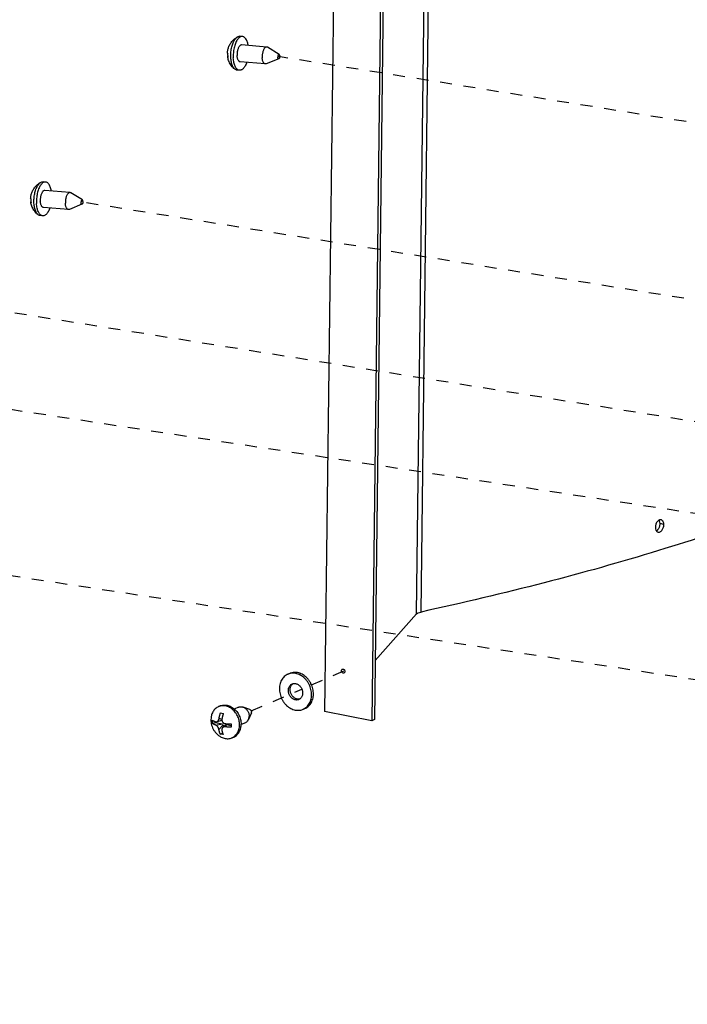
# Model space of a CAD drawing. Header units: inches. Extents: x -1 to 205, y 81 to 217.
# Tile 43 of 108: x 24 to 30, y 155 to 164. Entities that reach past the tile are written whole.
import ezdxf

# ---------------------------------------------------------------- set-up
doc = ezdxf.new("R2010")
doc.units = ezdxf.units.IN
doc.header["$LTSCALE"] = 1.1
doc.header["$MEASUREMENT"] = 0
doc.linetypes.add('DASHED', pattern=[0.2, 0.1, -0.1])
doc.layers.get('0').update_dxf_attribs({"linetype": 'CONTINUOUS'})
for name, color, linetype in [('02___PRT_ALL_AXES', 7, 'CONTINUOUS'), ('6_ALL_SURFS', 7, 'CONTINUOUS'), ('7_ALL_FEATURES', 7, 'CONTINUOUS')]:
    doc.layers.add(name, color=color, linetype=linetype)

msp = doc.modelspace()

# ---------------------------------------------------------------- linework, layer by layer
at = {"color": 4, "linetype": 'DASHED'}
for p, q in [((50.03118554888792, 160.0275563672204), (26.26596677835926, 163.8249468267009)), ((50.0111539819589, 158.3891577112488), (24.4403694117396, 162.4750554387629)), ((49.99738415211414, 157.262911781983), (22.51537348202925, 161.6541999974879)), ((49.98894912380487, 156.573003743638), (20.57107868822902, 161.0367999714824)), ((49.97014807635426, 155.0352503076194), (18.98175496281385, 159.7373538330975)), ((26.57057832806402, 157.9980919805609), (26.87034039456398, 158.1280886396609)), ((26.01269669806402, 157.7561576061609), (26.48080272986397, 157.9591593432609))]:
    msp.add_line(p, q, dxfattribs=at)
at = {"color": 7, "linetype": 'Continuous'}
for p, q in [((26.36896108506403, 158.1037649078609), (26.35196788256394, 158.0963955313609)), ((26.50993669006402, 157.778686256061), (26.49294348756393, 157.7713168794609))]:
    msp.add_line(p, q, dxfattribs=at)
for points, start_tangent, end_tangent in [([(26.35196672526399, 158.0963943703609), (26.34356431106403, 158.0923420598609), (26.32635063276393, 158.0811276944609), (26.31109337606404, 158.0669153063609), (26.29810313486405, 158.0499942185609), (26.28764435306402, 158.0307088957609), (26.27992994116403, 158.0094519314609), (26.27511694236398, 157.9866560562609), (26.27330333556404, 157.9627853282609), (26.27452604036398, 157.9383256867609), (26.27876016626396, 157.9137750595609), (26.28591951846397, 157.8896332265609), (26.29585835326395, 157.8663916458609), (26.308374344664, 157.8445234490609), (26.32321270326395, 157.8244738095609), (26.34007136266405, 157.8066508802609), (26.35860712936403, 157.7914174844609), (26.378442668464, 157.7790837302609), (26.39917418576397, 157.7699006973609), (26.42037964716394, 157.7640553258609)], (-0.9174468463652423, -0.3978583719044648), (0.981704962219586, -0.1904084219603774)), ([(26.42453172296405, 158.1036570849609), (26.40328399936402, 158.1060458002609), (26.38242655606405, 158.1049292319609), (26.36238399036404, 158.1003301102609), (26.35196672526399, 158.0963943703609)], (-0.9817049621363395, 0.1904084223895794), (-0.9174468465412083, -0.3978583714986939)), ([(26.44152492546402, 158.1110264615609), (26.420277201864, 158.1134151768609), (26.39941975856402, 158.1122986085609), (26.37937719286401, 158.107699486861), (26.36895992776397, 158.1037637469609)], (-0.9817049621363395, 0.1904084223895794), (-0.9174468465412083, -0.3978583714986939)), ([(26.492944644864, 157.7713180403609), (26.50134705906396, 157.7753703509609), (26.51856073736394, 157.7865847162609), (26.53381799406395, 157.8007971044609), (26.54680823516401, 157.8177181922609), (26.55726701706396, 157.8370035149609), (26.56498142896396, 157.8582604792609), (26.56979442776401, 157.8810563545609), (26.57160803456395, 157.9049270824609), (26.57038532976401, 157.9293867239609), (26.56615120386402, 157.9539373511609), (26.55899185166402, 157.9780791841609), (26.54905301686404, 158.0013207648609), (26.53653702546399, 158.0231889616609), (26.52169866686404, 158.0432386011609), (26.50484000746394, 158.0610615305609), (26.48630424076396, 158.0762949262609), (26.46646870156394, 158.0886286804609), (26.44573718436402, 158.0978117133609), (26.42453172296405, 158.1036570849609)], (0.9174468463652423, 0.3978583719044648), (-0.981704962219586, 0.1904084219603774)), ([(26.50993784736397, 157.7786874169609), (26.51834026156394, 157.7827397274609), (26.53555393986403, 157.7939540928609), (26.55081119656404, 157.8081664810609), (26.56380143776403, 157.8250875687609), (26.57426021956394, 157.8443728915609), (26.58197463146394, 157.8656298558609), (26.58678763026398, 157.8884257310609), (26.58860123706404, 157.9122964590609), (26.58737853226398, 157.9367561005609), (26.583144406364, 157.9613067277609), (26.57598505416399, 157.9854485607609), (26.56604621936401, 158.0086901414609), (26.55353022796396, 158.0305583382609), (26.53869186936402, 158.0506079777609), (26.52183320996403, 158.0684309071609), (26.50329744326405, 158.0836643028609), (26.48346190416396, 158.0959980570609), (26.462730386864, 158.1051810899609), (26.44152492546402, 158.1110264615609)], (0.9174468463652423, 0.3978583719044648), (-0.981704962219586, 0.1904084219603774)), ([(26.42153300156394, 157.8583891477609), (26.41003589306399, 157.8617683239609), (26.39891615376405, 157.8673378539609), (26.38851165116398, 157.8749285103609), (26.37913852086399, 157.8843096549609), (26.37108156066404, 157.8951962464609), (26.36458557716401, 157.9072575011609), (26.35984794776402, 157.9201269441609), (26.357012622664, 157.9334135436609), (26.356165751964, 157.9467135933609), (26.35733306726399, 157.9596229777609), (26.36047910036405, 157.9717494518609), (26.365508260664, 157.9827245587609), (26.37226773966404, 157.9922148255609), (26.380552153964, 157.9999318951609), (26.39010978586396, 158.0056412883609), (26.391124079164, 158.0060941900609)], (-0.9817049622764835, 0.1904084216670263), (0.917472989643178, 0.3977980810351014)), ([(26.43852620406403, 157.8657585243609), (26.42702909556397, 157.8691377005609), (26.41590935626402, 157.8747072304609), (26.40550485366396, 157.8822978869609), (26.39613172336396, 157.8916790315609), (26.38807476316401, 157.9025656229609), (26.38157877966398, 157.914626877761), (26.376841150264, 157.9274963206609), (26.37400582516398, 157.9407829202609), (26.37315895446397, 157.954082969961), (26.37432626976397, 157.9669923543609), (26.37747230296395, 157.9791188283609), (26.38250146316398, 157.9900939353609), (26.38926094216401, 157.9995842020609), (26.39754535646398, 158.0073012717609), (26.40053523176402, 158.0093926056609)], (-0.9817049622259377, 0.1904084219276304), (0.8388572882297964, 0.5443514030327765)), ([(26.391124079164, 158.0060941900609), (26.40067736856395, 158.0091754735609)], (0.9174729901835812, 0.3977980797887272), (0.9768879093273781, 0.2137522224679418)), ([(26.40067736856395, 158.0091754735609), (26.41185322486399, 158.0104094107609), (26.42337836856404, 158.0093232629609)], (0.97688790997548, 0.2137522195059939), (0.9817049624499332, -0.1904084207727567)), ([(26.42337836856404, 158.0093232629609), (26.43487547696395, 158.0059440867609), (26.44599521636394, 158.0003745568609), (26.45639971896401, 157.9927839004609), (26.465772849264, 157.9834027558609), (26.47382980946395, 157.9725161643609), (26.48032579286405, 157.960454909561), (26.48506342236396, 157.9475854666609), (26.48789874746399, 157.9342988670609), (26.48874561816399, 157.9209988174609), (26.48757830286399, 157.9080894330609), (26.48443226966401, 157.8959629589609), (26.47940310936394, 157.8849878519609), (26.47264363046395, 157.8754975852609), (26.46435921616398, 157.8677805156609), (26.46136934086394, 157.8656891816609)], (0.9817049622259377, -0.1904084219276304), (-0.8388572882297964, -0.5443514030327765)), ([(26.45378729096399, 157.8616182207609), (26.444261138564, 157.8585428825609), (26.433058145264, 157.857302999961), (26.42153300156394, 157.8583891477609)], (-0.9174729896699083, -0.3977980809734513), (-0.9817049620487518, 0.1904084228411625)), ([(26.46122720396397, 157.8659063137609), (26.45005134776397, 157.8646723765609), (26.43852620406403, 157.8657585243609)], (-0.97688790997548, -0.2137522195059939), (-0.9817049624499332, 0.1904084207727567)), ([(26.46136934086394, 157.8656891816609), (26.45480158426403, 157.8620711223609), (26.45378729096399, 157.8616182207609)], (-0.8388572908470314, -0.5443513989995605), (-0.917472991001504, -0.3977980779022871)), ([(26.42037964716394, 157.7640553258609), (26.44162737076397, 157.7616666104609), (26.46248481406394, 157.7627831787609), (26.48252737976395, 157.7673823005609), (26.492944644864, 157.7713180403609)], (0.9817049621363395, -0.1904084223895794), (0.9174468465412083, 0.3978583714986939))]:
    msp.add_spline(points, degree=3, dxfattribs=dict(at, start_tangent=start_tangent, end_tangent=end_tangent))
at = {"layer": '02___PRT_ALL_AXES', "color": 7, "linetype": 'Continuous'}
for p, q in [((25.92950028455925, 164.0111417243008), (25.90619025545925, 164.0130928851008)), ((26.15553511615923, 163.9132060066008), (25.92293232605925, 163.9326759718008)), ((26.27100321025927, 163.8444522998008), (26.16307257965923, 163.9106467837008)), ((26.14239919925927, 163.7562745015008), (25.90979640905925, 163.7757444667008)), ((26.26769044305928, 163.8048755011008), (26.1502572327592, 163.7575450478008)), ((25.90322845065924, 163.6972787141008), (25.87991842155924, 163.6992298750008)), ((24.10390291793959, 162.6612503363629), (24.08059288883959, 162.6632014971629)), ((24.32993774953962, 162.5633146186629), (24.09733495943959, 162.5827845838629)), ((24.44540584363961, 162.4945609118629), (24.33747521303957, 162.5607553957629)), ((24.44209307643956, 162.4549841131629), (24.3246598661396, 162.4076536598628)), ((24.31680183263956, 162.4063831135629), (24.08419904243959, 162.4258530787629)), ((24.07763108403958, 162.3473873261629), (24.05432105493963, 162.3493384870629)), ((25.72255476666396, 157.8019839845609), (25.70844791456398, 157.7958663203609)), ((25.89465012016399, 157.7907903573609), (25.85493086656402, 157.7735654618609)), ((26.00030842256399, 157.7684555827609), (25.93635636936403, 157.7914086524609)), ((26.01320843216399, 157.7387091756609), (25.98625969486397, 157.6763355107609)), ((25.95730594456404, 157.6463109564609), (25.91757633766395, 157.629081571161)), ((25.91773574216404, 157.6290770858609), (25.91779045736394, 157.6317898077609)), ((25.84786641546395, 157.5130251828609), (25.83375956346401, 157.5069075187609))]:
    msp.add_line(p, q, dxfattribs=at)
for points, start_tangent, end_tangent in [([(25.9295007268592, 164.0111360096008), (25.92372530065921, 164.0110963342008), (25.91306786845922, 164.0083040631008), (25.90248407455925, 164.0020695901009), (25.89221034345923, 163.9925321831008), (25.88247617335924, 163.9799048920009), (25.87349900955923, 163.9644697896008), (25.86547938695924, 163.9465716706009), (25.85859645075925, 163.9266103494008), (25.85300395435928, 163.9050317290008), (25.84882682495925, 163.8823178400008), (25.84615837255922, 163.8589760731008), (25.84505820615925, 163.8355278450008), (25.84555090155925, 163.8124969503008)], (-0.9965430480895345, 0.08307799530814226), (0.05679379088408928, -0.9983859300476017)), ([(25.98364501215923, 163.9276490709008), (25.98149321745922, 163.9386962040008), (25.97642828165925, 163.9574825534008), (25.97002161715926, 163.9739619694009), (25.96241633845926, 163.9877663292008), (25.95378233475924, 163.9985872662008), (25.94431247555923, 164.0061830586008), (25.93421830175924, 164.0103840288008), (25.9295007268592, 164.0111360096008)], (-0.1683537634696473, 0.9857266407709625), (-0.9965430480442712, 0.08307799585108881)), ([(25.92292879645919, 163.9326741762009), (25.92191202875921, 163.9327280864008), (25.91534341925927, 163.9315116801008), (25.90880957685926, 163.9276628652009), (25.90253300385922, 163.9213127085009), (25.89672744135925, 163.9126774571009), (25.89159059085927, 163.9020511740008), (25.88729738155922, 163.8897957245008), (25.88399401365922, 163.8763284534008), (25.88179297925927, 163.8621079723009), (25.88076923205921, 163.8476185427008), (25.88095763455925, 163.8333535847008)], (-0.9962940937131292, 0.0860120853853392), (0.05679379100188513, -0.9983859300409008)), ([(26.15553493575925, 163.9132039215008), (26.15451481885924, 163.9132581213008), (26.14794620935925, 163.9120417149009), (26.14141236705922, 163.9081929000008), (26.13513579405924, 163.9018427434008), (26.12933023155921, 163.8932074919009), (26.12419338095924, 163.8825812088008), (26.11990017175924, 163.8703257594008), (26.11659680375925, 163.8568584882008), (26.11439576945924, 163.8426380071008), (26.11337202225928, 163.8281485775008), (26.11356042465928, 163.8138836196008)], (-0.996275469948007, 0.0862275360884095), (0.05679379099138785, -0.9983859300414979)), ([(26.16307382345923, 163.9106488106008), (26.16089450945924, 163.9118006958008), (26.15553493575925, 163.9132039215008)], (-0.8523180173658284, 0.5230238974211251), (-0.9962754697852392, 0.08622753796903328)), ([(25.90979993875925, 163.7757462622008), (25.90443701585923, 163.7771497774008), (25.89846349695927, 163.7812314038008), (25.89309957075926, 163.7877982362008), (25.88852789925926, 163.7966266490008), (25.88490416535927, 163.8074160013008), (25.88235177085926, 163.8197988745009), (25.88095763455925, 163.8333535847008)], (-0.9962940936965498, 0.0860120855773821), (-0.0567937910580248, 0.9983859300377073)), ([(26.27100306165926, 163.8444528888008), (26.27096925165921, 163.8444729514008), (26.26865060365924, 163.8451275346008), (26.26624379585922, 163.8443989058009), (26.26391284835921, 163.8423367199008), (26.26181661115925, 163.8390815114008), (26.26009793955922, 163.8348551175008), (26.25887395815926, 163.8299455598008), (26.25822807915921, 163.8246874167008), (26.25820431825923, 163.8194390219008)], (-0.8580087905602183, 0.5136350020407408), (0.0567937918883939, -0.9983859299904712)), ([(26.26769192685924, 163.8048795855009), (26.26606331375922, 163.8045333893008), (26.26374466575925, 163.8051879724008), (26.26167218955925, 163.8071811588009), (26.25998712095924, 163.8103771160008), (26.25880429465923, 163.8145580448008), (26.25820431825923, 163.8194390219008)], (-0.9275147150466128, -0.3737866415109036), (-0.05679379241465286, 0.9983859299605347)), ([(26.27650959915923, 163.8302219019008), (26.27648583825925, 163.8249735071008), (26.27583995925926, 163.8197153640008), (26.27461597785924, 163.8148058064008), (26.27289730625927, 163.8105794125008), (26.27080106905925, 163.8073242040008), (26.26847012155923, 163.8052620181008), (26.26769192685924, 163.8048795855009)], (0.05679378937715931, -0.9983859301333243), (-0.9275147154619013, -0.3737866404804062)), ([(26.27650959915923, 163.8302219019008), (26.27590962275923, 163.8351028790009), (26.27472679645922, 163.8392838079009), (26.27304172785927, 163.8424797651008), (26.27100306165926, 163.8444528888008)], (-0.05679378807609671, 0.9983859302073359), (-0.8580087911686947, 0.5136350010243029)), ([(25.90322800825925, 163.6972844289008), (25.89851043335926, 163.6980364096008), (25.88841625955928, 163.7022373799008), (25.87894640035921, 163.7098331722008), (25.87031239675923, 163.7206541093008), (25.86270711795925, 163.7344584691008), (25.85630045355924, 163.7509378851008), (25.85123551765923, 163.7697242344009), (25.84762545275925, 163.7903978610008), (25.84555090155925, 163.8124969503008)], (-0.9965430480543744, 0.08307799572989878), (-0.05679379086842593, 0.9983859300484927)), ([(25.97050003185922, 163.7706086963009), (25.96724934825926, 163.7618487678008), (25.95922972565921, 163.7439506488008), (25.95025256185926, 163.7285155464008), (25.94051839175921, 163.7158882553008), (25.93024466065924, 163.7063508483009), (25.91966086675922, 163.7001163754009), (25.90900343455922, 163.6973241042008), (25.90322800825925, 163.6972844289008)], (-0.3299109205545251, -0.9440120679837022), (-0.9965430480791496, 0.08307799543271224)), ([(26.14239937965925, 163.7562765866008), (26.1370398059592, 163.7576798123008), (26.13106628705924, 163.7617614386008), (26.12570236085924, 163.7683282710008), (26.12113068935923, 163.7771566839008), (26.11750695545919, 163.7879460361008), (26.11495456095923, 163.8003289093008), (26.11356042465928, 163.8138836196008)], (-0.9962754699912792, 0.08622753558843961), (-0.0567937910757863, 0.9983859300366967)), ([(26.15025745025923, 163.7575445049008), (26.14998810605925, 163.7574387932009), (26.14341949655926, 163.7562223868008), (26.14239937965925, 163.7562765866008)], (-0.9282196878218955, -0.3720325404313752), (-0.9962754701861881, 0.08622753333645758)), ([(24.1039033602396, 162.6612446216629), (24.09812793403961, 162.6612049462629), (24.08747050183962, 162.6584126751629), (24.07688670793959, 162.6521782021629), (24.06661297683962, 162.6426407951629), (24.05687880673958, 162.630013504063), (24.04790164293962, 162.6145784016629), (24.03988202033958, 162.5966802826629), (24.03299908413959, 162.5767189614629), (24.02740658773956, 162.5551403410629), (24.02322945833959, 162.5324264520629), (24.02056100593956, 162.5090846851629), (24.01946083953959, 162.4856364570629), (24.01995353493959, 162.4626055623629)], (-0.9965430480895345, 0.08307799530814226), (0.05679379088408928, -0.9983859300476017)), ([(24.15804764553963, 162.5777576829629), (24.15589585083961, 162.5888048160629), (24.15083091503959, 162.6075911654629), (24.1444242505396, 162.6240705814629), (24.1368189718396, 162.6378749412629), (24.12818496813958, 162.6486958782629), (24.11871510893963, 162.6562916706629), (24.10862093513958, 162.6604926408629), (24.1039033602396, 162.6612446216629)], (-0.1683537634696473, 0.9857266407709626), (-0.9965430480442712, 0.08307799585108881)), ([(24.09733142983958, 162.5827827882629), (24.0963146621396, 162.5828366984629), (24.08974605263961, 162.5816202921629), (24.08321221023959, 162.5777714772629), (24.07693563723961, 162.5714213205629), (24.07113007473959, 162.5627860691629), (24.06599322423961, 162.5521597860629), (24.06170001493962, 162.5399043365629), (24.05839664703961, 162.5264370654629), (24.05619561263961, 162.5122165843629), (24.0551718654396, 162.4977271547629), (24.05536026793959, 162.4834621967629)], (-0.9962940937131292, 0.0860120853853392), (0.05679379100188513, -0.9983859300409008)), ([(24.32993756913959, 162.5633125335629), (24.32891745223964, 162.5633667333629), (24.32234884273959, 162.5621503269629), (24.31581500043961, 162.5583015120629), (24.30953842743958, 162.5519513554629), (24.3037328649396, 162.5433161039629), (24.29859601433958, 162.5326898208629), (24.29430280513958, 162.5204343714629), (24.29099943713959, 162.506967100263), (24.28879840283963, 162.4927466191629), (24.28777465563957, 162.4782571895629), (24.28796305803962, 162.4639922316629)], (-0.996275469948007, 0.0862275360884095), (0.05679379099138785, -0.9983859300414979)), ([(24.33747645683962, 162.5607574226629), (24.33529714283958, 162.5619093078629), (24.32993756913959, 162.5633125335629)], (-0.8523180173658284, 0.5230238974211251), (-0.9962754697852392, 0.08622753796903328)), ([(24.07763064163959, 162.3473930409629), (24.0729130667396, 162.3481450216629), (24.06281889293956, 162.3523459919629), (24.05334903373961, 162.3599417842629), (24.04471503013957, 162.3707627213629), (24.03710975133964, 162.3845670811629), (24.03070308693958, 162.4010464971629), (24.02563815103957, 162.419832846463), (24.02202808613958, 162.4405064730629), (24.01995353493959, 162.4626055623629)], (-0.9965430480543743, 0.08307799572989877), (-0.05679379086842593, 0.9983859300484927)), ([(24.08420257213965, 162.4258548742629), (24.07883964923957, 162.4272583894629), (24.07286613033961, 162.4313400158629), (24.0675022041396, 162.4379068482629), (24.0629305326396, 162.4467352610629), (24.05930679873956, 162.4575246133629), (24.0567544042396, 162.4699074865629), (24.05536026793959, 162.4834621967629)], (-0.9962940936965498, 0.0860120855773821), (-0.0567937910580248, 0.9983859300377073)), ([(24.31680201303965, 162.4063851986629), (24.3114424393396, 162.4077884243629), (24.30546892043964, 162.4118700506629), (24.30010499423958, 162.4184368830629), (24.29553332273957, 162.4272652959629), (24.29190958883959, 162.4380546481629), (24.28935719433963, 162.4504375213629), (24.28796305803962, 162.4639922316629)], (-0.9962754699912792, 0.08622753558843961), (-0.0567937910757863, 0.9983859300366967)), ([(24.4454056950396, 162.4945615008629), (24.44537188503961, 162.4945815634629), (24.44305323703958, 162.4952361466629), (24.44064642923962, 162.4945075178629), (24.43831548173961, 162.4924453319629), (24.43621924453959, 162.4891901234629), (24.43450057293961, 162.4849637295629), (24.4332765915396, 162.4800541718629), (24.43263071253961, 162.4747960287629), (24.43260695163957, 162.4695476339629)], (-0.8580087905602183, 0.5136350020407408), (0.0567937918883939, -0.9983859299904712)), ([(24.44209456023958, 162.4549881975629), (24.44046594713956, 162.4546420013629), (24.43814729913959, 162.4552965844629), (24.43607482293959, 162.4572897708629), (24.43438975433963, 162.4604857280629), (24.43320692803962, 162.4646666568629), (24.43260695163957, 162.4695476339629)], (-0.9275147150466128, -0.3737866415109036), (-0.05679379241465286, 0.9983859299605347)), ([(24.45091223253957, 162.4803305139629), (24.45088847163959, 162.4750821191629), (24.4502425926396, 162.4698239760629), (24.44901861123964, 162.4649144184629), (24.44729993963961, 162.4606880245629), (24.44520370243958, 162.4574328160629), (24.44287275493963, 162.4553706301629), (24.44209456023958, 162.4549881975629)], (0.05679378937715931, -0.9983859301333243), (-0.9275147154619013, -0.3737866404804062)), ([(24.45091223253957, 162.4803305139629), (24.45031225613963, 162.485211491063), (24.44912942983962, 162.4893924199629), (24.4474443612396, 162.4925883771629), (24.4454056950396, 162.4945615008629)], (-0.05679378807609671, 0.9983859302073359), (-0.8580087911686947, 0.5136350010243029)), ([(24.14490266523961, 162.420717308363), (24.1416519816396, 162.4119573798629), (24.13363235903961, 162.3940592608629), (24.1246551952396, 162.3786241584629), (24.11492102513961, 162.3659968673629), (24.10464729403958, 162.3564594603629), (24.09406350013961, 162.3502249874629), (24.08340606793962, 162.3474327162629), (24.07763064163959, 162.3473930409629)], (-0.329910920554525, -0.9440120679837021), (-0.9965430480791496, 0.08307799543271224)), ([(24.32466008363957, 162.4076531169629), (24.32439073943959, 162.407547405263), (24.3178221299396, 162.4063309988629), (24.31680201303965, 162.4063851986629)], (-0.9282196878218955, -0.3720325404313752), (-0.9962754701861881, 0.08622753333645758)), ([(25.72254965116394, 157.8019816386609), (25.73849153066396, 157.8073998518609), (25.75750789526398, 157.8103765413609), (25.77714309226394, 157.8099383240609), (25.79695850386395, 157.8060949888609), (25.81651148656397, 157.7989323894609), (25.83536525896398, 157.7886105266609), (25.85309865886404, 157.7753599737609), (25.85502978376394, 157.7736772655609)], (0.9174581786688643, 0.3978322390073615), (0.748950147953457, -0.662626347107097)), ([(25.89465029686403, 157.7907899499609), (25.89725601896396, 157.7918370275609), (25.90872439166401, 157.7946553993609), (25.92078031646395, 157.794882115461), (25.93301324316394, 157.7925094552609), (25.93635637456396, 157.7914086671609)], (0.9173597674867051, 0.3980591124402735), (0.9412056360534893, -0.3378342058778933)), ([(25.93635637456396, 157.7914086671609), (25.94500659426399, 157.7876182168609), (25.956351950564, 157.780374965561), (25.96666295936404, 157.7710263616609), (25.97558849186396, 157.7598907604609), (25.98282459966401, 157.7473473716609), (25.98812486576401, 157.7338233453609), (25.991308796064, 157.7197792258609), (25.99226796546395, 157.7056932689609)], (0.9412056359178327, -0.3378342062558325), (-0.01222539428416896, -0.9999252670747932)), ([(25.85502978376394, 157.7736772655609), (25.86931555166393, 157.7594767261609), (25.88365367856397, 157.7413155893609), (25.89579274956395, 157.7212822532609), (25.90546159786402, 157.6998242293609), (25.91244423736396, 157.6774208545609), (25.91658468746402, 157.6545725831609), (25.91779045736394, 157.6317898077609)], (0.7489501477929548, -0.6626263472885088), (-0.01222539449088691, -0.999925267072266)), ([(25.98625951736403, 157.6763355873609), (25.98745824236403, 157.6792996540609), (25.99096971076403, 157.6920451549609), (25.99226796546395, 157.7056932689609)], (0.3966550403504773, 0.9179677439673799), (0.01222539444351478, 0.999925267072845)), ([(26.00030997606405, 157.7684549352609), (26.00229111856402, 157.7676050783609), (26.00640015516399, 157.7648546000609), (26.00991122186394, 157.7610660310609), (26.01258504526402, 157.7564975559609), (26.01423940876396, 157.7514605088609), (26.01476157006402, 157.7462981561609)], (0.9411524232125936, -0.3379824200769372), (-0.01222539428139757, -0.9999252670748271)), ([(26.01320782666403, 157.7387073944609), (26.01411594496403, 157.7413623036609), (26.01476157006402, 157.7462981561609)], (0.3966580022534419, 0.9179664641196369), (0.01222539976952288, 0.9999252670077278)), ([(25.84787153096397, 157.5130275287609), (25.84990238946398, 157.5139344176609), (25.86643001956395, 157.5234666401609), (25.881143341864, 157.5359930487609), (25.89371368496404, 157.5512338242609), (25.90386024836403, 157.5688485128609), (25.911356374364, 157.5884436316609), (25.91603461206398, 157.6095814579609), (25.91773574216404, 157.6290770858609)], (0.9174581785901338, 0.3978322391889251), (0.02812636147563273, 0.9996043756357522)), ([(25.95730576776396, 157.6463113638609), (25.96519032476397, 157.6505783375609), (25.97434527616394, 157.6582071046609), (25.98185313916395, 157.6678907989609), (25.98625951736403, 157.6763355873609)], (0.9173597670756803, 0.398059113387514), (0.3966550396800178, 0.9179677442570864))]:
    msp.add_spline(points, degree=3, dxfattribs=dict(at, start_tangent=start_tangent, end_tangent=end_tangent))
at = {"layer": '6_ALL_SURFS', "color": 7, "linetype": 'Continuous'}
for p, q in [((27.53572519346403, 188.8294142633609), (27.15484144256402, 157.6766128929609)), ((27.16151615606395, 158.2225433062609), (27.54618707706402, 158.6556525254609))]:
    msp.add_line(p, q, dxfattribs=at)
for points, start_tangent, end_tangent in [([(32.76497048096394, 160.4812706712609), (32.39098576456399, 160.2738352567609), (31.62504206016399, 159.9091968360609), (30.75561403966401, 159.5646299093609), (29.788411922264, 159.2423974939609), (28.72978784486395, 158.9446158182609), (27.58679159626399, 158.6732617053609)], (-0.8621920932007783, -0.5065814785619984), (-0.9771041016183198, -0.2127617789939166)), ([(29.794464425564, 159.5255579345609), (29.79002578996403, 159.5228682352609), (29.78041998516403, 159.5142277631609)], (-0.8863286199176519, -0.4630567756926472), (-0.6606928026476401, -0.7506563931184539)), ([(29.81493582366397, 159.5284636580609), (29.81051948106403, 159.529217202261), (29.80029780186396, 159.5279793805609), (29.794464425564, 159.5255579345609)], (-0.9660637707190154, 0.2583036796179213), (-0.886328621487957, -0.4630567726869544)), ([(29.83906836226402, 159.4835138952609), (29.83413112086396, 159.5102274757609), (29.82801976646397, 159.5198984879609), (29.81998205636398, 159.5264827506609), (29.81493582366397, 159.5284636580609)], (0.01222539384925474, 0.9999252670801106), (-0.9660637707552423, 0.2583036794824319)), ([(29.76018908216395, 159.4593381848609), (29.76516109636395, 159.4326153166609), (29.76816091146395, 159.4271246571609)], (-0.01222539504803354, -0.9999252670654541), (0.5441585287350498, -0.8389824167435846)), ([(29.76577913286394, 159.4890982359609), (29.76018908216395, 159.4593381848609)], (-0.3492375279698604, -0.9370342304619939), (-0.01222539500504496, -0.9999252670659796)), ([(29.78041998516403, 159.5142277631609), (29.77216114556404, 159.5026030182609), (29.76577913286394, 159.4890982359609)], (-0.660692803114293, -0.7506563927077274), (-0.3492375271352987, -0.9370342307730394)), ([(29.78441551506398, 159.4143631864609), (29.78886717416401, 159.4136003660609), (29.799098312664, 159.414835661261), (29.80936053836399, 159.4199494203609), (29.81894097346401, 159.4285966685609), (29.82716513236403, 159.4402306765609), (29.83351264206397, 159.4537446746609)], (0.9657837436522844, -0.2593487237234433), (0.3472803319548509, 0.9377613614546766)), ([(29.83351264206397, 159.4537446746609), (29.83906836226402, 159.4835138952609)], (0.3472803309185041, 0.9377613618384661), (0.01222539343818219, 0.9999252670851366)), ([(29.76816091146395, 159.4271246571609), (29.77130710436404, 159.4229350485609), (29.77937945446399, 159.4163415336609)], (0.5441585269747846, -0.8389824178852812), (0.8832352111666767, -0.4689302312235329)), ([(29.77937945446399, 159.4163415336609), (29.78441551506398, 159.4143631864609)], (0.8832352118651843, -0.4689302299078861), (0.9657837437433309, -0.2593487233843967)), ([(27.54618707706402, 158.6556525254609), (27.56106874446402, 158.6653580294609), (27.58679159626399, 158.6732617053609)], (0.6640599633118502, 0.747679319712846), (0.9771041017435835, 0.2127617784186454))]:
    msp.add_spline(points, degree=3, dxfattribs=dict(at, start_tangent=start_tangent, end_tangent=end_tangent))
at = {"layer": '7_ALL_FEATURES', "color": 7, "linetype": 'Continuous'}
for p, q in [((27.58679159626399, 158.6732617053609), (27.96232378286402, 189.3883541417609)), ((27.54618707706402, 158.6556525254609), (27.921719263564, 189.3707449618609)), ((27.07371578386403, 188.9030261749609), (26.69283203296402, 157.7502248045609)), ((27.51023538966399, 188.8183601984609), (27.12935163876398, 157.6655588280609)), ((25.88444186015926, 164.0075613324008), (25.88590107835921, 164.0083877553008)), ((25.79418547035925, 163.8182073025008), (25.79341209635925, 163.8229770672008)), ((25.79373229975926, 163.8284115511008), (25.79496106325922, 163.8183378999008)), ((24.0588444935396, 162.6576699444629), (24.06030371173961, 162.6584963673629)), ((23.96858810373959, 162.4683159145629), (23.96781472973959, 162.4730856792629)), ((23.96813493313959, 162.4785201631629), (23.96936369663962, 162.4684465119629)), ((29.83906836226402, 159.4835138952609), (29.80380952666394, 159.4928743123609)), ((25.72701542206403, 157.7381753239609), (25.73982330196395, 157.7354086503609)), ((25.73982330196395, 157.7354086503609), (25.75353139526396, 157.7330323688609)), ((25.75171933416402, 157.7333285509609), (25.75164644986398, 157.7273672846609)), ((27.12935163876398, 157.6655588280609), (26.69283203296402, 157.7502248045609)), ((25.65271247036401, 157.6391178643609), (25.67760763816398, 157.6499140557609)), ((25.67769554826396, 157.6571042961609), (25.67760763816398, 157.6499140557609)), ((25.67760763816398, 157.6499140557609), (25.74389757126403, 157.6370566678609)), ((25.68186474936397, 157.6252798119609), (25.74389757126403, 157.6370566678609)), ((25.74018419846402, 157.6658012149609), (25.69127208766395, 157.654972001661)), ((25.712164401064, 157.5843388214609), (25.75043429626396, 157.6282242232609)), ((25.73964595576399, 157.6768177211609), (25.71338885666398, 157.6844880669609)), ((25.77912065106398, 157.6283209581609), (25.74690809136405, 157.6019850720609)), ((25.75043429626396, 157.6282242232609), (25.75014585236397, 157.6046321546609)), ((25.78367153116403, 157.6293422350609), (25.76983540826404, 157.6082172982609)), ((25.78367153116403, 157.6293422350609), (25.82485989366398, 157.6213534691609)), ((27.15484144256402, 157.6766128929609), (27.12935163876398, 157.6655588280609)), ((25.724616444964, 157.5419609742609), (25.74560485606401, 157.5510629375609)), ((25.73742432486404, 157.5391943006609), (25.724616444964, 157.5419609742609)), ((25.75113241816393, 157.5368180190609), (25.73742432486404, 157.5391943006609))]:
    msp.add_line(p, q, dxfattribs=at)
for centre, major_axis, ratio, start_param in [((25.74246995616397, 157.6282660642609), (0.0050605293, -0.006837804), 0.9881720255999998, -0.7021411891), ((25.78487794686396, 157.6200407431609), (-0.005982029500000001, 0.008082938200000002), 0.7071757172, 0.045822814)]:
    msp.add_ellipse(centre, major_axis=major_axis, ratio=ratio, start_param=start_param, end_param=0.7021411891, dxfattribs=at)
for points, start_tangent, end_tangent in [([(25.79155466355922, 163.8556314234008), (25.79220614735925, 163.8660312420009), (25.79431381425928, 163.8815752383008), (25.79769455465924, 163.8966334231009), (25.80238456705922, 163.9114515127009), (25.80860372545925, 163.9263980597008), (25.81667625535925, 163.9416492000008), (25.82615271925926, 163.9560434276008), (25.83674816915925, 163.9692346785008), (25.84971174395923, 163.9824768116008), (25.86296778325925, 163.9935730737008), (25.88049595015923, 164.0053276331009)], (0.03374358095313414, 0.9994305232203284), (0.8616241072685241, 0.5075469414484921)), ([(25.82224087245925, 163.8144481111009), (25.82173596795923, 163.8364191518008), (25.82268289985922, 163.8587920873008), (25.82506239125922, 163.8811114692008), (25.82882600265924, 163.9029229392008), (25.83389711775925, 163.9237824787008), (25.84017250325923, 163.9432654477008), (25.84752441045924, 163.9609752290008), (25.85580317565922, 163.9765513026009), (25.86484026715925, 163.9896765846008), (25.87445171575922, 164.0000838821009), (25.88444186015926, 164.0075613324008)], (-0.0567937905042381, 0.9983859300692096), (0.8616241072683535, 0.5075469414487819)), ([(25.88590108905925, 164.0083877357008), (25.89460732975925, 164.0119567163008), (25.90474118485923, 164.0131805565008), (25.90619015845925, 164.0130917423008)], (0.8785514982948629, 0.4776476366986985), (0.9964195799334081, -0.08454596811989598)), ([(25.79155467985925, 163.8556314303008), (25.79158214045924, 163.8542272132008), (25.79185990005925, 163.8523339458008), (25.79241417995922, 163.8504596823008), (25.79323856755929, 163.8486178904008)], (-0.03367222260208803, -0.9994329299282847), (0.4646394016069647, -0.8854999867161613)), ([(25.79323856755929, 163.8486178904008), (25.79315120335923, 163.8385886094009), (25.79373229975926, 163.8284115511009)], (-0.04195017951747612, -0.9991197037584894), (0.08944437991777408, -0.995991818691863)), ([(25.79341207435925, 163.8229770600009), (25.79336971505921, 163.8232877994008), (25.79326973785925, 163.8249656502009), (25.79338440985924, 163.8266498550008), (25.79371508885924, 163.8283514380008), (25.79373096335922, 163.8284126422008)], (-0.1468284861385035, 0.9891619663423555), (0.2531051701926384, 0.9674387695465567)), ([(25.79496106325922, 163.8183378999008), (25.79421812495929, 163.8199654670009), (25.79368602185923, 163.8216187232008), (25.79341207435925, 163.8229770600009)], (-0.4646394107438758, 0.8854999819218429), (-0.146828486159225, 0.9891619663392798)), ([(25.8606937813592, 163.7072425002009), (25.84338337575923, 163.7227101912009), (25.82895361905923, 163.7392781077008), (25.81621122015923, 163.7582022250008), (25.80618370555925, 163.7780423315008), (25.79904248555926, 163.7976897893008), (25.79456090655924, 163.8161430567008), (25.79418547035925, 163.8182073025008)], (-0.7869149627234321, 0.6170614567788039), (-0.173226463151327, 0.9848820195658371)), ([(25.86069337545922, 163.7072419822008), (25.85319025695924, 163.7144245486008), (25.84517706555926, 163.7254907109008), (25.83813851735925, 163.7392169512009), (25.83221789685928, 163.7553238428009), (25.82753573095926, 163.7734834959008), (25.82418733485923, 163.7933262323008), (25.82224087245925, 163.8144481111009)], (-0.7871423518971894, 0.6167713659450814), (-0.05679379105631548, 0.9983859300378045)), ([(25.87991851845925, 163.6992310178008), (25.87147154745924, 163.7011148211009), (25.86201496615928, 163.7062437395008), (25.86069337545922, 163.7072419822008)], (-0.9964195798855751, 0.0845459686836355), (-0.7871423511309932, 0.6167713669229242)), ([(23.96595729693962, 162.5057400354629), (23.96660878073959, 162.5161398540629), (23.96871644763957, 162.5316838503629), (23.97209718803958, 162.5467420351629), (23.97678720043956, 162.5615601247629), (23.98300635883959, 162.5765066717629), (23.99107888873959, 162.5917578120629), (24.00055535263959, 162.6061520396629), (24.01115080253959, 162.6193432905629), (24.02411437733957, 162.6325854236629), (24.03737041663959, 162.6436816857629), (24.05489858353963, 162.6554362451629)], (0.03374358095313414, 0.9994305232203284), (0.8616241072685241, 0.5075469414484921)), ([(23.99664350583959, 162.4645567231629), (23.99613860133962, 162.4865277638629), (23.99708553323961, 162.5089006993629), (23.99946502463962, 162.5312200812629), (24.00322863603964, 162.553031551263), (24.00829975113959, 162.5738910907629), (24.01457513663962, 162.5933740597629), (24.02192704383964, 162.6110838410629), (24.03020580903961, 162.6266599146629), (24.03924290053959, 162.6397851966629), (24.04885434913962, 162.6501924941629), (24.05884449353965, 162.6576699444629)], (-0.0567937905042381, 0.9983859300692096), (0.8616241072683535, 0.5075469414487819)), ([(24.06030372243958, 162.6584963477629), (24.06900996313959, 162.6620653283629), (24.07914381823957, 162.6632891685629), (24.08059279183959, 162.6632003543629)], (0.8785514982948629, 0.4776476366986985), (0.9964195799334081, -0.08454596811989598)), ([(23.96595731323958, 162.505740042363), (23.96598477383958, 162.5043358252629), (23.96626253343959, 162.5024425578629), (23.96681681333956, 162.5005682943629), (23.96764120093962, 162.4987265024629)], (-0.03367222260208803, -0.9994329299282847), (0.4646394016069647, -0.8854999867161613)), ([(23.96764120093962, 162.4987265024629), (23.96755383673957, 162.4886972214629), (23.96813493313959, 162.478520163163)], (-0.04195017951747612, -0.9991197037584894), (0.08944437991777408, -0.995991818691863)), ([(23.96781470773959, 162.473085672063), (23.96777234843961, 162.4733964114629), (23.96767237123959, 162.4750742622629), (23.96778704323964, 162.476758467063), (23.96811772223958, 162.4784600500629), (23.96813359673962, 162.4785212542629)], (-0.1468284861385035, 0.9891619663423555), (0.2531051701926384, 0.9674387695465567)), ([(23.96936369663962, 162.4684465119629), (23.96862075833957, 162.470074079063), (23.96808865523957, 162.4717273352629), (23.96781470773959, 162.473085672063)], (-0.4646394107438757, 0.8854999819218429), (-0.146828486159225, 0.9891619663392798)), ([(24.0350964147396, 162.357351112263), (24.01778600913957, 162.3728188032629), (24.00335625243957, 162.3893867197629), (23.99061385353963, 162.4083108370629), (23.98058633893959, 162.4281509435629), (23.97344511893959, 162.4477984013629), (23.96896353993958, 162.4662516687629), (23.96858810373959, 162.4683159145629)], (-0.7869149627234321, 0.6170614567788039), (-0.1732264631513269, 0.9848820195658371)), ([(24.03509600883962, 162.3573505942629), (24.02759289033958, 162.3645331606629), (24.01957969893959, 162.3755993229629), (24.01254115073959, 162.3893255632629), (24.00662053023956, 162.4054324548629), (24.00193836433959, 162.4235921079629), (23.99858996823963, 162.4434348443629), (23.99664350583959, 162.4645567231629)], (-0.7871423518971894, 0.6167713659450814), (-0.05679379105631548, 0.9983859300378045)), ([(24.05432115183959, 162.3493396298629), (24.04587418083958, 162.3512234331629), (24.03641759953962, 162.3563523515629), (24.03509600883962, 162.3573505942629)], (-0.9964195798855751, 0.08454596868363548), (-0.7871423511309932, 0.6167713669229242)), ([(29.76991256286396, 159.4267279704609), (29.77417500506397, 159.4293323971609), (29.78279297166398, 159.4369243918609)], (0.8836394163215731, 0.4681681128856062), (0.6758714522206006, 0.7370195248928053)), ([(29.78279297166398, 159.4369243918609), (29.783731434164, 159.4379722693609), (29.79193511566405, 159.4495999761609), (29.79745711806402, 159.4610007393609)], (0.6758714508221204, 0.7370195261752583), (0.3704410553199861, 0.9288559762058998)), ([(29.79745711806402, 159.4610007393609), (29.79826696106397, 159.4631091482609), (29.80380952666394, 159.4928743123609)], (0.3704410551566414, 0.9288559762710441), (0.01222539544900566, 0.9999252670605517)), ([(29.80380952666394, 159.4928743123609), (29.79888562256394, 159.5195920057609), (29.798204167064, 159.5210296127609)], (0.0122253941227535, 0.9999252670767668), (-0.4443225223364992, 0.8958668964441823)), ([(26.85083162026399, 158.1168007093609), (26.84770646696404, 158.1286743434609)], (-0.4906235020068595, 0.8713716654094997), (0.01222539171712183, 0.9999252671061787)), ([(26.84770646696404, 158.1286743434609), (26.85110648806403, 158.1392823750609), (26.85652226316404, 158.1435072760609)], (0.01222539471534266, 0.9999252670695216), (0.9146867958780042, 0.404163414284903)), ([(26.87203563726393, 158.1074127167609), (26.86907677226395, 158.1065055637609), (26.85904144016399, 158.1084519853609), (26.85083162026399, 158.1168007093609)], (-0.9146867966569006, -0.4041634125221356), (-0.4906234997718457, 0.8713716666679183)), ([(26.85652226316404, 158.1435072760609), (26.85948112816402, 158.1444144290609), (26.86951646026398, 158.1424680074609), (26.87414183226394, 158.1389316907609)], (0.9146867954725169, 0.4041634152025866), (0.6990295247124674, -0.7150928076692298)), ([(26.87745141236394, 158.1116376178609), (26.87203563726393, 158.1074127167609)], (-0.6144400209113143, -0.7889635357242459), (-0.9146867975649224, -0.4041634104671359)), ([(26.87414183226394, 158.1389316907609), (26.87772628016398, 158.1341192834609)], (0.6990295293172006, -0.7150928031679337), (0.4906234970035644, -0.8713716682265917)), ([(26.88085143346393, 158.1222456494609), (26.87745141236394, 158.1116376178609)], (-0.01222539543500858, -0.9999252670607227), (-0.6144400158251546, -0.7889635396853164)), ([(26.87772628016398, 158.1341192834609), (26.88085143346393, 158.1222456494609)], (0.4906235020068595, -0.8713716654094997), (-0.01222539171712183, -0.9999252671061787)), ([(25.70844812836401, 157.7958658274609), (25.70097807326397, 157.7922632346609), (25.68567702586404, 157.7822949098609), (25.67211501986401, 157.7696616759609), (25.66056813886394, 157.7546207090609), (25.65127144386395, 157.7374781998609), (25.64441418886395, 157.7185831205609), (25.64090585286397, 157.7031942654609)], (-0.9174520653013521, -0.3978463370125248), (-0.1715272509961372, -0.9851793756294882)), ([(25.72279289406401, 157.8008681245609), (25.71770667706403, 157.7993637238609), (25.70844812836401, 157.7958658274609)], (-0.9658625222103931, -0.2590551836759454), (-0.9174520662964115, -0.3978463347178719)), ([(25.77294910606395, 157.802321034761), (25.75406224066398, 157.8044443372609), (25.73552229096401, 157.8034518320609), (25.72279289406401, 157.8008681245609)], (-0.9817049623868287, 0.190408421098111), (-0.9658625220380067, -0.2590551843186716)), ([(25.90368360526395, 157.6256721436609), (25.90259675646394, 157.6474140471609), (25.89883308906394, 157.6692368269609), (25.89246922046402, 157.6906962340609), (25.88363470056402, 157.7113554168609), (25.87250937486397, 157.7307938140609), (25.85931972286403, 157.7486157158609), (25.84433424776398, 157.7644583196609), (25.82785801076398, 157.7779991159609), (25.81022642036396, 157.7889624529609), (25.79179840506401, 157.7971251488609), (25.77294910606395, 157.802321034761)], (0.01222539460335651, 0.9999252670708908), (-0.9817049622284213, 0.1904084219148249)), ([(25.64090592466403, 157.7031942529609), (25.63829088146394, 157.677031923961), (25.63958013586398, 157.6500864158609), (25.64480759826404, 157.6238349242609), (25.65375278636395, 157.5988687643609), (25.66609354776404, 157.5757330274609), (25.68147880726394, 157.5548267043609), (25.69954738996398, 157.5364720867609), (25.71994681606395, 157.5209321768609)], (-0.1715401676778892, -0.985177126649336), (0.8364475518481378, -0.5480469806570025)), ([(25.71338885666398, 157.6844880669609), (25.71451399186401, 157.690752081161), (25.71585603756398, 157.6974893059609), (25.71735216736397, 157.7042945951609), (25.71898472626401, 157.7110710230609), (25.72077987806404, 157.7179094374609), (25.72273214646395, 157.724763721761), (25.72481293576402, 157.7315251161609), (25.72701542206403, 157.7381753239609)], (0.1678275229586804, 0.9858163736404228), (0.3245662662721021, 0.9458629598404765)), ([(25.75353139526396, 157.7330323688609), (25.75160730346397, 157.7272496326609), (25.74977836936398, 157.7213928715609), (25.74804682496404, 157.7154682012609), (25.74642046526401, 157.7095031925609), (25.74490152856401, 157.7035096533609), (25.74347933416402, 157.6974440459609), (25.74214924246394, 157.6912742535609), (25.74093915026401, 157.6851268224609), (25.73990482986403, 157.6793451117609)], (-0.324566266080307, -0.9458629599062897), (-0.1678275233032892, -0.9858163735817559)), ([(25.65271247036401, 157.6391178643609), (25.65243534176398, 157.6489979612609), (25.652558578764, 157.6590776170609), (25.65308154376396, 157.6693046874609)], (-0.04879326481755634, 0.9988088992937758), (0.07004326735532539, 0.9975439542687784)), ([(25.68186474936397, 157.6252798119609), (25.67768465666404, 157.6267757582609), (25.67341160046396, 157.6284248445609), (25.66936635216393, 157.6301159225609), (25.66558585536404, 157.6318313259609), (25.66201328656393, 157.6335961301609), (25.65865946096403, 157.6354078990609), (25.655552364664, 157.6372530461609), (25.65271247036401, 157.6391178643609)], (-0.9452510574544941, 0.3263440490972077), (-0.8221962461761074, 0.5692041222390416)), ([(25.65308154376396, 157.6693046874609), (25.65558010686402, 157.6676541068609), (25.65828788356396, 157.6660185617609), (25.66119007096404, 157.6644081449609), (25.66427380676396, 157.6628295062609), (25.66753325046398, 157.6612845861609), (25.67099020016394, 157.6597633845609), (25.67466895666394, 157.6582579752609), (25.67850141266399, 157.6567971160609), (25.68223382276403, 157.6554666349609)], (0.822196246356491, -0.5692041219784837), (0.9452510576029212, -0.326344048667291)), ([(25.712164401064, 157.5843388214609), (25.71123974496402, 157.5885510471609), (25.71008930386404, 157.5923117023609), (25.70876193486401, 157.5957995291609), (25.70719458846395, 157.599268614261), (25.70534807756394, 157.6027815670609), (25.70327622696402, 157.6062093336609), (25.701059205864, 157.6094276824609), (25.69875250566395, 157.6123834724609), (25.696151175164, 157.615314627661), (25.69310720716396, 157.6182728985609), (25.68973299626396, 157.6210126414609), (25.68600391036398, 157.6234103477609), (25.68186474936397, 157.6252798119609)], (-0.1685922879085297, 0.9856858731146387), (-0.9452510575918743, 0.326344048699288)), ([(25.68223382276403, 157.6554666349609), (25.68638621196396, 157.6546088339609), (25.690147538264, 157.6547613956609), (25.69131241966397, 157.6549810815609)], (0.9452510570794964, -0.3263440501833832), (0.9759121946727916, 0.2181636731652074)), ([(25.69131241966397, 157.6549810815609), (25.69356717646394, 157.6556387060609), (25.69666369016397, 157.6570596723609), (25.69931857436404, 157.6587934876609), (25.70168506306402, 157.6607934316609), (25.70397128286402, 157.6632050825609), (25.70611859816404, 157.6660012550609), (25.70804489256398, 157.6690850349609), (25.70969735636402, 157.672340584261), (25.71111350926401, 157.6758157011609), (25.71235546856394, 157.6797669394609), (25.71338885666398, 157.6844880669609)], (0.9759121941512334, 0.2181636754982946), (0.1678275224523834, 0.9858163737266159)), ([(25.73990482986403, 157.6793451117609), (25.73941034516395, 157.6745174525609), (25.73950508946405, 157.6702989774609), (25.74002230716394, 157.6664598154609), (25.74015486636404, 157.6657950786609)], (-0.1678275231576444, -0.9858163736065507), (0.2047677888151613, -0.9788105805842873)), ([(25.74015486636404, 157.6657950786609), (25.74094388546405, 157.6627106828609), (25.74230414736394, 157.6589868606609), (25.74407597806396, 157.6554289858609), (25.74618666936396, 157.6521645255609), (25.74857025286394, 157.6492420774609), (25.75145034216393, 157.6464318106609), (25.75504590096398, 157.6437127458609), (25.75928972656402, 157.6413501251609), (25.76428213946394, 157.6395002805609), (25.770204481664, 157.6384041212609)], (0.2047677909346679, -0.9788105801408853), (0.995805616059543, -0.09149412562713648)), ([(25.76983540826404, 157.6082172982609), (25.76390101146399, 157.6083017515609), (25.758877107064, 157.6076016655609), (25.75458809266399, 157.6063477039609), (25.75094009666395, 157.6046880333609), (25.74800621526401, 157.6028335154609), (25.74690274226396, 157.6019806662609)], (-0.9958056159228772, 0.09149412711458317), (-0.7739212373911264, -0.6332818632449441)), ([(25.825066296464, 157.6056886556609), (25.81885223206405, 157.605727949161), (25.81260617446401, 157.6058290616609), (25.80636593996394, 157.6059918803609), (25.80015763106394, 157.6062154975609), (25.79398966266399, 157.6064990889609), (25.78782184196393, 157.6068446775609), (25.78161963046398, 157.6072557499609), (25.775500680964, 157.6077250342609), (25.76983540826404, 157.6082172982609)], (-0.9999990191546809, 0.001400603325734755), (-0.9958056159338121, 0.0914941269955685)), ([(25.770204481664, 157.6384041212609), (25.77656801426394, 157.637855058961), (25.783455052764, 157.6373395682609), (25.79038889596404, 157.6369011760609), (25.797299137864, 157.6365430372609), (25.80428738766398, 157.6362594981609), (25.81134175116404, 157.6360525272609), (25.81840824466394, 157.6359244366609), (25.82543536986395, 157.6358754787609)], (0.9958056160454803, -0.09149412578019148), (0.9999990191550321, -0.00140060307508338)), ([(25.82543536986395, 157.6358754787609), (25.82491240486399, 157.6256484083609), (25.82478916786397, 157.6155687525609), (25.825066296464, 157.6056886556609)], (-0.07004326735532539, -0.9975439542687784), (0.04879326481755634, -0.9988088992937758)), ([(25.84724235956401, 157.5139790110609), (25.85653045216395, 157.5204789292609), (25.87009245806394, 157.5331121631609), (25.88163933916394, 157.5481531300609), (25.89093603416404, 157.5652956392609), (25.89779328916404, 157.5841907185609), (25.90207151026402, 157.6044537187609), (25.90368360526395, 157.6256721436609)], (0.849049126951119, 0.5283139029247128), (0.01222539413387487, 0.9999252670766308)), ([(25.724616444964, 157.5419609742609), (25.722813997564, 157.5461276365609), (25.72110954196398, 157.5504520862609), (25.71950518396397, 157.5549300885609), (25.71800812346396, 157.5595405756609), (25.71662033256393, 157.5642735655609), (25.71533208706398, 157.5691637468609), (25.71413948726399, 157.5742395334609), (25.71306761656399, 157.5793973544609), (25.712164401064, 157.5843388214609)], (-0.4125604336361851, 0.9109302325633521), (-0.1685922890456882, 0.9856858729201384)), ([(25.71994685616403, 157.5209322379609), (25.73198105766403, 157.5138113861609), (25.75040907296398, 157.5056486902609), (25.76925837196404, 157.5004528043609)], (0.8364503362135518, -0.5480427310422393), (0.9817049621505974, -0.1904084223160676)), ([(25.74690274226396, 157.6019806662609), (25.74556218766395, 157.6008000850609), (25.74338167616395, 157.5984343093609), (25.74153364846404, 157.5957678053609), (25.74009267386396, 157.592894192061), (25.73908667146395, 157.5899185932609), (25.73848317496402, 157.5867956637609), (25.738295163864, 157.5833015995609), (25.73868037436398, 157.5791958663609)], (-0.7739212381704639, -0.6332818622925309), (0.1685922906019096, -0.9856858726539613)), ([(25.73868037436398, 157.5791958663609), (25.73966351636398, 157.5738461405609), (25.74085424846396, 157.5682072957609), (25.74219903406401, 157.5626340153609), (25.74368241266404, 157.557208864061), (25.74532859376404, 157.5518628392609), (25.74713317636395, 157.5466377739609), (25.74906993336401, 157.5416186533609), (25.75113241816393, 157.5368180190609)], (0.1685922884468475, -0.9856858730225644), (0.4125604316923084, -0.9109302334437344)), ([(25.76925837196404, 157.5004528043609), (25.78814523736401, 157.498329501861), (25.80668518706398, 157.4993220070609), (25.82450080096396, 157.5034101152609), (25.83375934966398, 157.5069080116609)], (0.9817049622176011, -0.190408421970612), (0.9174520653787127, 0.3978463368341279)), ([(25.83375934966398, 157.5069080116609), (25.84122940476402, 157.5105106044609), (25.84724235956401, 157.5139790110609)], (0.917452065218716, 0.3978463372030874), (0.8490491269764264, 0.5283139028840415))]:
    msp.add_spline(points, degree=3, dxfattribs=dict(at, start_tangent=start_tangent, end_tangent=end_tangent))

doc.saveas('drawing.dxf')
